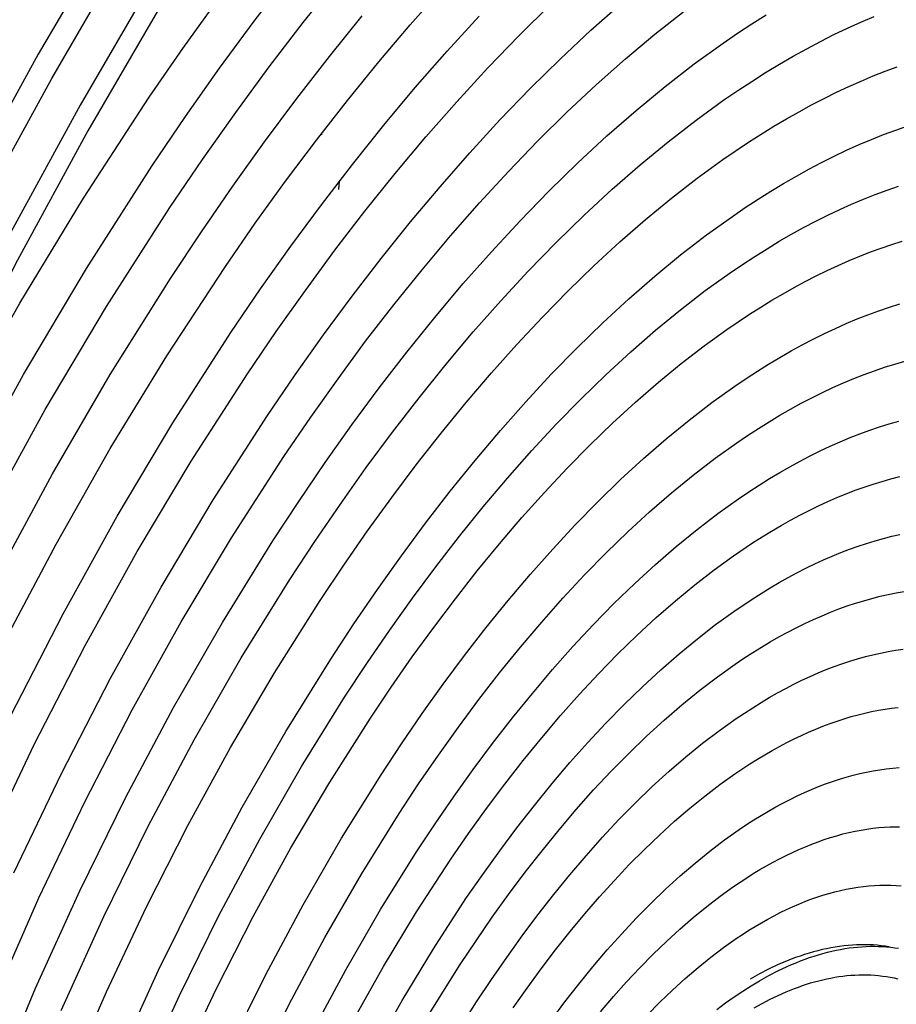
# Model space of a CAD drawing. Header units: millimetres. Extents: x -2637 to -1637, y 678 to 1678.
# Tile 76 of 256: x -2296 to -2273, y 1075 to 1101. Entities that reach past the tile are written whole.
import ezdxf

# ---------------------------------------------------------------- set-up
doc = ezdxf.new("R2010")
doc.units = ezdxf.units.MM
doc.layers.add('Make2D$B.SHOW mini', color=7, linetype='Continuous', true_color=0x000000)

msp = doc.modelspace()

# ---------------------------------------------------------------- linework, layer by layer
at = {"layer": 'Make2D$B.SHOW mini', "color": 18, "lineweight": -3, "true_color": 0x000000}
for points in [[(-2292.979, 1103.302), (-2295.021, 1099.834), (-2297.006, 1096.213), (-2298.924, 1092.458), (-2300.764, 1088.585), (-2302.517, 1084.614), (-2304.175, 1080.565), (-2305.731, 1076.46), (-2307.177, 1072.319), (-2308.509, 1068.164), (-2309.722, 1064.015), (-2310.815, 1059.892), (-2311.786, 1055.814), (-2312.634, 1051.799), (-2313.361, 1047.862), (-2313.968, 1044.019), (-2314.46, 1040.282), (-2314.839, 1036.661), (-2315.11, 1033.167), (-2315.278, 1029.806)], [(-2310.892, 1038.173), (-2310.723, 1041.304), (-2310.441, 1044.546), (-2310.044, 1047.883), (-2309.529, 1051.299), (-2308.897, 1054.777), (-2308.148, 1058.298), (-2307.286, 1061.843), (-2306.313, 1065.389), (-2305.235, 1068.918), (-2304.058, 1072.408), (-2302.79, 1075.839), (-2301.439, 1079.191), (-2300.015, 1082.448), (-2298.527, 1085.593), (-2296.985, 1088.61), (-2295.401, 1091.489), (-2293.762, 1094.251), (-2292.059, 1096.915), (-2291.185, 1098.205), (-2290.297, 1099.465), (-2289.397, 1100.691), (-2288.486, 1101.883)], [(-2309.908, 1038.816), (-2309.74, 1041.859), (-2309.464, 1045.008), (-2309.075, 1048.249), (-2308.573, 1051.567), (-2307.956, 1054.945), (-2307.227, 1058.364), (-2306.387, 1061.805), (-2305.441, 1065.248), (-2304.392, 1068.673), (-2303.248, 1072.06), (-2302.015, 1075.39), (-2300.702, 1078.643), (-2299.318, 1081.803), (-2297.872, 1084.854), (-2296.374, 1087.782), (-2294.835, 1090.574), (-2293.244, 1093.254), (-2291.589, 1095.838), (-2290.74, 1097.09), (-2289.878, 1098.312), (-2289.004, 1099.501), (-2288.119, 1100.657), (-2287.225, 1101.778)], [(-2292.077, 1101.684), (-2293.93, 1098.502), (-2295.732, 1095.197), (-2297.475, 1091.783), (-2299.152, 1088.274), (-2300.755, 1084.686), (-2302.279, 1081.034), (-2303.717, 1077.334), (-2305.064, 1073.602), (-2306.317, 1069.856), (-2307.473, 1066.11), (-2308.53, 1062.381), (-2309.485, 1058.682), (-2310.339, 1055.028), (-2311.092, 1051.432), (-2311.746, 1047.905), (-2312.301, 1044.457), (-2312.762, 1041.099), (-2313.13, 1037.837), (-2313.412, 1034.629), (-2313.613, 1031.434), (-2313.726, 1028.263), (-2313.751, 1025.13), (-2313.682, 1022.046)], [(-2296.015, 1096.739), (-2294.664, 1099.192), (-2293.292, 1101.567)], [(-2295.92, 1084.478), (-2294.555, 1087.065), (-2293.142, 1089.559), (-2291.671, 1091.976), (-2290.147, 1094.302), (-2289.367, 1095.426), (-2288.578, 1096.522), (-2287.778, 1097.589), (-2286.971, 1098.625), (-2286.155, 1099.629), (-2285.334, 1100.598), (-2284.507, 1101.532)], [(-2311.942, 1037.502), (-2311.78, 1040.604), (-2311.509, 1043.81), (-2311.13, 1047.106), (-2310.638, 1050.48), (-2310.035, 1053.913), (-2309.322, 1057.39), (-2308.499, 1060.891), (-2307.571, 1064.4), (-2306.542, 1067.895), (-2305.418, 1071.36), (-2304.204, 1074.775), (-2302.909, 1078.122), (-2301.541, 1081.385), (-2300.109, 1084.549), (-2298.621, 1087.6), (-2297.086, 1090.525), (-2295.497, 1093.345), (-2293.842, 1096.078), (-2292.128, 1098.709), (-2291.251, 1099.98), (-2290.363, 1101.22)], [(-2291.851, 1101.057), (-2293.728, 1097.83), (-2295.558, 1094.464), (-2297.335, 1090.966), (-2299.043, 1087.361), (-2300.67, 1083.68), (-2302.211, 1079.934), (-2303.662, 1076.133), (-2305.022, 1072.29), (-2306.285, 1068.413), (-2307.451, 1064.516), (-2308.516, 1060.607), (-2309.477, 1056.699), (-2310.333, 1052.802), (-2311.082, 1048.926), (-2311.72, 1045.083), (-2312.248, 1041.281), (-2312.663, 1037.532), (-2312.965, 1033.846), (-2313.152, 1030.231), (-2313.22, 1027.239), (-2313.206, 1024.338)], [(-2296.399, 1079.171), (-2295.121, 1081.853), (-2293.798, 1084.426), (-2292.439, 1086.879), (-2291.035, 1089.232), (-2289.574, 1091.503), (-2288.825, 1092.603), (-2288.064, 1093.676), (-2287.293, 1094.722), (-2286.512, 1095.737), (-2285.723, 1096.722), (-2284.926, 1097.673), (-2284.123, 1098.591), (-2283.314, 1099.472), (-2282.501, 1100.317), (-2281.685, 1101.123)], [(-2295.651, 1078.505), (-2294.415, 1081.096), (-2293.135, 1083.581), (-2291.821, 1085.95), (-2290.463, 1088.224), (-2289.051, 1090.418), (-2288.327, 1091.48), (-2287.591, 1092.517), (-2286.845, 1093.527), (-2286.09, 1094.508), (-2285.326, 1095.459), (-2284.556, 1096.378), (-2283.779, 1097.264), (-2282.997, 1098.116), (-2282.211, 1098.932), (-2281.422, 1099.711), (-2280.631, 1100.452), (-2279.84, 1101.154)], [(-2296.185, 1072.878), (-2295.089, 1075.499), (-2293.936, 1078.037), (-2292.736, 1080.479), (-2291.495, 1082.813), (-2290.224, 1085.031), (-2288.912, 1087.152), (-2288.237, 1088.183), (-2287.549, 1089.192), (-2286.85, 1090.177), (-2286.141, 1091.136), (-2285.422, 1092.068), (-2284.695, 1092.972), (-2283.961, 1093.845), (-2283.22, 1094.685), (-2282.473, 1095.493), (-2281.723, 1096.266), (-2280.969, 1097.003), (-2280.213, 1097.704), (-2279.456, 1098.366), (-2278.7, 1098.99), (-2277.944, 1099.574), (-2277.191, 1100.119), (-2276.816, 1100.375), (-2276.442, 1100.622), (-2276.068, 1100.858)], [(-2296.143, 1075.27), (-2294.999, 1077.86), (-2293.805, 1080.359), (-2292.569, 1082.757), (-2291.299, 1085.042), (-2289.988, 1087.235), (-2288.624, 1089.351), (-2287.925, 1090.376), (-2287.214, 1091.376), (-2286.494, 1092.351), (-2285.764, 1093.297), (-2285.027, 1094.215), (-2284.283, 1095.101), (-2283.532, 1095.956), (-2282.777, 1096.778), (-2282.018, 1097.565), (-2281.256, 1098.316), (-2280.492, 1099.031), (-2279.727, 1099.708), (-2278.963, 1100.347), (-2278.2, 1100.947)], [(-2296.105, 1086.205), (-2294.649, 1088.897), (-2293.144, 1091.486), (-2291.577, 1093.989), (-2290.772, 1095.203), (-2289.955, 1096.389), (-2289.126, 1097.547), (-2288.287, 1098.674), (-2287.438, 1099.768), (-2286.581, 1100.827)], [(-2295.738, 1082.592), (-2294.371, 1085.254), (-2292.966, 1087.793), (-2291.515, 1090.228), (-2290.006, 1092.578), (-2289.231, 1093.716), (-2288.445, 1094.826), (-2287.648, 1095.908), (-2286.841, 1096.959), (-2286.025, 1097.978), (-2285.202, 1098.962), (-2284.371, 1099.911), (-2283.536, 1100.823)], [(-2294.423, 1074.924), (-2293.312, 1077.369), (-2292.154, 1079.721), (-2290.958, 1081.97), (-2289.732, 1084.106), (-2288.467, 1086.148), (-2287.816, 1087.141), (-2287.153, 1088.113), (-2286.479, 1089.062), (-2285.796, 1089.986), (-2285.103, 1090.883), (-2284.402, 1091.753), (-2283.694, 1092.594), (-2282.979, 1093.404), (-2282.26, 1094.182), (-2281.536, 1094.927), (-2280.809, 1095.637), (-2280.08, 1096.311), (-2279.35, 1096.949), (-2278.621, 1097.55), (-2277.892, 1098.113), (-2277.166, 1098.637), (-2276.804, 1098.884), (-2276.443, 1099.122), (-2276.083, 1099.349), (-2275.724, 1099.567), (-2275.367, 1099.774), (-2275.011, 1099.972), (-2274.656, 1100.16), (-2274.304, 1100.338), (-2273.953, 1100.505), (-2273.604, 1100.663), (-2273.257, 1100.811)], [(-2294.238, 1073.124), (-2293.241, 1075.409), (-2292.2, 1077.618), (-2291.122, 1079.741), (-2290.015, 1081.769), (-2288.87, 1083.719), (-2287.678, 1085.604), (-2287.066, 1086.518), (-2286.445, 1087.413), (-2285.815, 1088.285), (-2285.176, 1089.134), (-2284.531, 1089.958), (-2283.879, 1090.756), (-2283.221, 1091.527), (-2282.558, 1092.27), (-2281.892, 1092.983), (-2281.222, 1093.667), (-2280.551, 1094.319), (-2279.878, 1094.939), (-2279.205, 1095.526), (-2278.533, 1096.08), (-2277.862, 1096.599), (-2277.194, 1097.085), (-2276.529, 1097.536), (-2276.198, 1097.748), (-2275.868, 1097.951), (-2275.539, 1098.146), (-2275.212, 1098.332), (-2274.886, 1098.509), (-2274.562, 1098.677), (-2274.239, 1098.837), (-2273.918, 1098.988), (-2273.599, 1099.129), (-2273.282, 1099.263), (-2272.967, 1099.387), (-2272.654, 1099.503)], [(-2292.914, 1073.711), (-2291.885, 1075.968), (-2290.813, 1078.14), (-2289.706, 1080.216), (-2288.572, 1082.188), (-2287.403, 1084.074), (-2286.8, 1084.99), (-2286.187, 1085.888), (-2285.564, 1086.763), (-2284.932, 1087.617), (-2284.291, 1088.446), (-2283.642, 1089.249), (-2282.987, 1090.025), (-2282.326, 1090.773), (-2281.661, 1091.492), (-2280.991, 1092.179), (-2280.319, 1092.835), (-2279.644, 1093.458), (-2278.969, 1094.047), (-2278.294, 1094.602), (-2277.619, 1095.121), (-2276.947, 1095.605), (-2276.612, 1095.833), (-2276.278, 1096.052), (-2275.945, 1096.262), (-2275.613, 1096.463), (-2275.282, 1096.654), (-2274.953, 1096.837), (-2274.625, 1097.01), (-2274.299, 1097.173), (-2273.974, 1097.328), (-2273.651, 1097.473), (-2273.33, 1097.609), (-2273.011, 1097.736), (-2272.693, 1097.853), (-2272.379, 1097.962)], [(-2287.644, 1097.765), (-2287.645, 1097.732)], [(-2292.329, 1073.149), (-2291.341, 1075.313), (-2290.313, 1077.395), (-2289.251, 1079.385), (-2288.163, 1081.274), (-2287.041, 1083.082), (-2286.463, 1083.96), (-2285.874, 1084.82), (-2285.276, 1085.66), (-2284.67, 1086.478), (-2284.055, 1087.272), (-2283.432, 1088.042), (-2282.804, 1088.786), (-2282.169, 1089.504), (-2281.531, 1090.192), (-2280.888, 1090.851), (-2280.242, 1091.48), (-2279.595, 1092.077), (-2278.947, 1092.642), (-2278.299, 1093.173), (-2277.652, 1093.671), (-2277.006, 1094.135), (-2276.685, 1094.353), (-2276.364, 1094.563), (-2276.044, 1094.764), (-2275.726, 1094.957), (-2275.408, 1095.14), (-2275.092, 1095.315), (-2274.777, 1095.48), (-2274.463, 1095.637), (-2274.152, 1095.785), (-2273.842, 1095.924), (-2273.533, 1096.054), (-2273.227, 1096.175), (-2272.922, 1096.288), (-2272.62, 1096.391)], [(-2287.191, 1096.304), (-2287.178, 1096.525)], [(-2291.294, 1073.546), (-2290.373, 1075.495), (-2289.419, 1077.366), (-2288.439, 1079.154), (-2287.425, 1080.873), (-2286.371, 1082.536), (-2285.83, 1083.342), (-2285.28, 1084.131), (-2284.723, 1084.9), (-2284.158, 1085.648), (-2283.587, 1086.375), (-2283.01, 1087.079), (-2282.427, 1087.759), (-2281.841, 1088.414), (-2281.251, 1089.043), (-2280.659, 1089.646), (-2280.064, 1090.22), (-2279.469, 1090.767), (-2278.873, 1091.284), (-2278.278, 1091.772), (-2277.684, 1092.23), (-2277.092, 1092.658), (-2276.503, 1093.054), (-2276.21, 1093.241), (-2275.918, 1093.42), (-2275.627, 1093.591), (-2275.337, 1093.755), (-2275.049, 1093.91), (-2274.762, 1094.058), (-2274.476, 1094.198), (-2274.192, 1094.33), (-2273.909, 1094.455), (-2273.628, 1094.571), (-2273.349, 1094.68), (-2273.072, 1094.781), (-2272.796, 1094.875), (-2272.523, 1094.961)], [(-2290.036, 1073.95), (-2289.092, 1075.856), (-2288.118, 1077.677), (-2287.12, 1079.407), (-2286.091, 1081.061), (-2285.561, 1081.866), (-2285.021, 1082.653), (-2284.473, 1083.421), (-2283.917, 1084.17), (-2283.353, 1084.897), (-2282.782, 1085.603), (-2282.205, 1086.284), (-2281.623, 1086.94), (-2281.037, 1087.571), (-2280.448, 1088.174), (-2279.856, 1088.75), (-2279.262, 1089.297), (-2278.667, 1089.814), (-2278.072, 1090.3), (-2277.479, 1090.756), (-2276.886, 1091.18), (-2276.591, 1091.38), (-2276.297, 1091.572), (-2276.004, 1091.756), (-2275.711, 1091.932), (-2275.42, 1092.1), (-2275.129, 1092.259), (-2274.84, 1092.411), (-2274.553, 1092.554), (-2274.266, 1092.689), (-2273.982, 1092.816), (-2273.699, 1092.935), (-2273.417, 1093.045), (-2273.138, 1093.148), (-2272.86, 1093.242), (-2272.585, 1093.328)], [(-2289.39, 1073.269), (-2288.489, 1075.087), (-2287.559, 1076.825), (-2286.606, 1078.475), (-2285.623, 1080.054), (-2285.117, 1080.821), (-2284.602, 1081.572), (-2284.078, 1082.305), (-2283.547, 1083.02), (-2283.008, 1083.714), (-2282.463, 1084.387), (-2281.912, 1085.037), (-2281.357, 1085.663), (-2280.797, 1086.265), (-2280.234, 1086.841), (-2279.668, 1087.39), (-2279.101, 1087.912), (-2278.533, 1088.405), (-2277.965, 1088.869), (-2277.398, 1089.304), (-2276.832, 1089.708), (-2276.55, 1089.899), (-2276.269, 1090.082), (-2275.988, 1090.258), (-2275.709, 1090.426), (-2275.431, 1090.586), (-2275.153, 1090.738), (-2274.877, 1090.882), (-2274.602, 1091.019), (-2274.329, 1091.148), (-2274.057, 1091.268), (-2273.787, 1091.382), (-2273.518, 1091.487), (-2273.251, 1091.585), (-2272.986, 1091.674), (-2272.722, 1091.756), (-2272.461, 1091.831)], [(-2287.9, 1074.325), (-2287.013, 1075.98), (-2286.104, 1077.552), (-2285.168, 1079.055), (-2284.685, 1079.786), (-2284.194, 1080.501), (-2283.695, 1081.199), (-2283.188, 1081.88), (-2282.675, 1082.541), (-2282.155, 1083.182), (-2281.63, 1083.801), (-2281.101, 1084.398), (-2280.567, 1084.971), (-2280.03, 1085.519), (-2279.491, 1086.042), (-2278.95, 1086.539), (-2278.408, 1087.009), (-2277.867, 1087.451), (-2277.326, 1087.865), (-2276.786, 1088.251), (-2276.518, 1088.432), (-2276.249, 1088.607), (-2275.982, 1088.774), (-2275.716, 1088.934), (-2275.45, 1089.086), (-2275.186, 1089.231), (-2274.922, 1089.368), (-2274.66, 1089.498), (-2274.399, 1089.621), (-2274.14, 1089.736), (-2273.882, 1089.843), (-2273.626, 1089.943), (-2273.371, 1090.036), (-2273.118, 1090.121), (-2272.867, 1090.199), (-2272.618, 1090.27)], [(-2286.863, 1074.582), (-2286.029, 1076.066), (-2285.168, 1077.491), (-2284.273, 1078.865), (-2283.814, 1079.531), (-2283.347, 1080.181), (-2282.874, 1080.814), (-2282.395, 1081.43), (-2281.911, 1082.026), (-2281.422, 1082.603), (-2280.929, 1083.158), (-2280.433, 1083.692), (-2279.934, 1084.204), (-2279.432, 1084.692), (-2278.93, 1085.156), (-2278.427, 1085.596), (-2277.924, 1086.01), (-2277.422, 1086.399), (-2276.922, 1086.762), (-2276.423, 1087.099), (-2276.175, 1087.257), (-2275.928, 1087.409), (-2275.681, 1087.554), (-2275.436, 1087.692), (-2275.191, 1087.823), (-2274.948, 1087.948), (-2274.706, 1088.066), (-2274.465, 1088.177), (-2274.225, 1088.282), (-2273.987, 1088.38), (-2273.751, 1088.471), (-2273.516, 1088.555), (-2273.282, 1088.633), (-2273.05, 1088.704), (-2272.82, 1088.769), (-2272.592, 1088.827)], [(-2286.339, 1073.776), (-2285.548, 1075.183), (-2284.732, 1076.532), (-2283.882, 1077.835), (-2283.447, 1078.466), (-2283.004, 1079.082), (-2282.556, 1079.682), (-2282.101, 1080.265), (-2281.642, 1080.83), (-2281.178, 1081.377), (-2280.71, 1081.903), (-2280.239, 1082.409), (-2279.766, 1082.894), (-2279.29, 1083.356), (-2278.814, 1083.796), (-2278.336, 1084.213), (-2277.859, 1084.606), (-2277.383, 1084.974), (-2276.908, 1085.318), (-2276.435, 1085.637), (-2276.2, 1085.787), (-2275.965, 1085.93), (-2275.731, 1086.068), (-2275.498, 1086.199), (-2275.266, 1086.323), (-2275.035, 1086.441), (-2274.805, 1086.553), (-2274.577, 1086.658), (-2274.349, 1086.757), (-2274.123, 1086.85), (-2273.899, 1086.936), (-2273.676, 1087.016), (-2273.454, 1087.089), (-2273.234, 1087.157), (-2273.016, 1087.218), (-2272.799, 1087.272), (-2272.585, 1087.321)], [(-2284.829, 1074.84), (-2284.03, 1076.119), (-2283.619, 1076.74), (-2283.2, 1077.349), (-2282.774, 1077.943), (-2282.341, 1078.522), (-2281.903, 1079.084), (-2281.46, 1079.63), (-2281.012, 1080.157), (-2280.56, 1080.665), (-2280.104, 1081.152), (-2279.646, 1081.619), (-2279.185, 1082.064), (-2278.724, 1082.487), (-2278.261, 1082.887), (-2277.798, 1083.263), (-2277.336, 1083.615), (-2276.876, 1083.943), (-2276.646, 1084.097), (-2276.417, 1084.246), (-2276.188, 1084.388), (-2275.961, 1084.523), (-2275.734, 1084.653), (-2275.508, 1084.776), (-2275.283, 1084.892), (-2275.059, 1085.003), (-2274.836, 1085.106), (-2274.614, 1085.204), (-2274.394, 1085.295), (-2274.175, 1085.38), (-2273.957, 1085.458), (-2273.741, 1085.53), (-2273.526, 1085.596), (-2273.313, 1085.656), (-2273.102, 1085.709), (-2272.892, 1085.756), (-2272.684, 1085.797), (-2272.478, 1085.832)], [(-2284.36, 1073.938), (-2283.606, 1075.144), (-2283.217, 1075.73), (-2282.822, 1076.304), (-2282.42, 1076.864), (-2282.012, 1077.411), (-2281.598, 1077.941), (-2281.179, 1078.456), (-2280.756, 1078.953), (-2280.329, 1079.432), (-2279.899, 1079.892), (-2279.467, 1080.332), (-2279.032, 1080.752), (-2278.596, 1081.151), (-2278.159, 1081.528), (-2277.722, 1081.883), (-2277.286, 1082.215), (-2276.851, 1082.524), (-2276.634, 1082.67), (-2276.418, 1082.809), (-2276.202, 1082.943), (-2275.987, 1083.071), (-2275.772, 1083.193), (-2275.559, 1083.309), (-2275.347, 1083.419), (-2275.135, 1083.523), (-2274.925, 1083.621), (-2274.715, 1083.713), (-2274.507, 1083.799), (-2274.3, 1083.878), (-2274.095, 1083.952), (-2273.89, 1084.02), (-2273.688, 1084.082), (-2273.486, 1084.138), (-2273.287, 1084.188), (-2273.089, 1084.232), (-2272.893, 1084.271), (-2272.698, 1084.303), (-2272.505, 1084.33)], [(-2282.653, 1074.99), (-2282.291, 1075.506), (-2281.923, 1076.01), (-2281.55, 1076.5), (-2281.173, 1076.976), (-2280.792, 1077.436), (-2280.407, 1077.882), (-2280.02, 1078.31), (-2279.63, 1078.722), (-2279.239, 1079.116), (-2278.846, 1079.492), (-2278.452, 1079.85), (-2278.058, 1080.188), (-2277.665, 1080.507), (-2277.272, 1080.806), (-2276.881, 1081.085), (-2276.491, 1081.343), (-2276.297, 1081.465), (-2276.104, 1081.581), (-2275.912, 1081.692), (-2275.72, 1081.798), (-2275.529, 1081.899), (-2275.339, 1081.995), (-2275.15, 1082.085), (-2274.962, 1082.171), (-2274.774, 1082.251), (-2274.589, 1082.326), (-2274.404, 1082.396), (-2274.22, 1082.461), (-2274.038, 1082.52), (-2273.857, 1082.575), (-2273.677, 1082.624), (-2273.499, 1082.669), (-2273.323, 1082.708), (-2273.147, 1082.743), (-2272.974, 1082.772), (-2272.801, 1082.797), (-2272.631, 1082.817)], [(-2281.668, 1074.665), (-2281.309, 1075.144), (-2280.946, 1075.61), (-2280.577, 1076.062), (-2280.205, 1076.499), (-2279.829, 1076.92), (-2279.451, 1077.324), (-2279.07, 1077.711), (-2278.688, 1078.08), (-2278.304, 1078.43), (-2277.919, 1078.761), (-2277.535, 1079.073), (-2277.151, 1079.365), (-2276.768, 1079.636), (-2276.577, 1079.764), (-2276.386, 1079.887), (-2276.196, 1080.004), (-2276.007, 1080.116), (-2275.818, 1080.223), (-2275.631, 1080.325), (-2275.443, 1080.421), (-2275.257, 1080.513), (-2275.072, 1080.598), (-2274.887, 1080.679), (-2274.704, 1080.754), (-2274.522, 1080.824), (-2274.341, 1080.889), (-2274.161, 1080.948), (-2273.983, 1081.002), (-2273.805, 1081.051), (-2273.63, 1081.094), (-2273.455, 1081.133), (-2273.282, 1081.166), (-2273.111, 1081.194), (-2272.941, 1081.217), (-2272.773, 1081.236), (-2272.607, 1081.249)], [(-2280.381, 1074.885), (-2280.042, 1075.282), (-2279.7, 1075.665), (-2279.356, 1076.033), (-2279.01, 1076.386), (-2278.662, 1076.722), (-2278.314, 1077.042), (-2277.965, 1077.344), (-2277.616, 1077.63), (-2277.267, 1077.897), (-2276.92, 1078.147), (-2276.574, 1078.378), (-2276.402, 1078.487), (-2276.23, 1078.591), (-2276.059, 1078.69), (-2275.888, 1078.785), (-2275.718, 1078.875), (-2275.549, 1078.96), (-2275.381, 1079.041), (-2275.214, 1079.117), (-2275.047, 1079.188), (-2274.882, 1079.255), (-2274.717, 1079.317), (-2274.554, 1079.374), (-2274.392, 1079.427), (-2274.231, 1079.475), (-2274.071, 1079.519), (-2273.912, 1079.558), (-2273.755, 1079.592), (-2273.599, 1079.622), (-2273.444, 1079.647), (-2273.291, 1079.668), (-2273.139, 1079.685), (-2272.989, 1079.697), (-2272.84, 1079.705), (-2272.693, 1079.709)], [(-2272.693, 1079.709), (-2272.598, 1079.709)], [(-2279.164, 1074.801), (-2278.835, 1075.135), (-2278.504, 1075.453), (-2278.173, 1075.755), (-2277.84, 1076.04), (-2277.508, 1076.309), (-2277.176, 1076.56), (-2276.845, 1076.794), (-2276.68, 1076.904), (-2276.516, 1077.01), (-2276.351, 1077.111), (-2276.188, 1077.208), (-2276.025, 1077.3), (-2275.862, 1077.388), (-2275.7, 1077.471), (-2275.539, 1077.549), (-2275.379, 1077.623), (-2275.22, 1077.692), (-2275.061, 1077.757), (-2274.904, 1077.817), (-2274.747, 1077.872), (-2274.592, 1077.923), (-2274.437, 1077.97), (-2274.284, 1078.011), (-2274.132, 1078.049), (-2273.981, 1078.082), (-2273.832, 1078.11), (-2273.684, 1078.134), (-2273.537, 1078.153), (-2273.391, 1078.169), (-2273.247, 1078.179), (-2273.105, 1078.186), (-2272.964, 1078.188), (-2272.824, 1078.187), (-2272.687, 1078.181), (-2272.55, 1078.17)], [(-2272.868, 1076.582), (-2272.971, 1076.598), (-2273.074, 1076.61), (-2273.179, 1076.62), (-2273.285, 1076.628), (-2273.391, 1076.633), (-2273.498, 1076.635), (-2273.606, 1076.634), (-2273.714, 1076.631), (-2273.824, 1076.625), (-2273.934, 1076.616), (-2274.044, 1076.604), (-2274.156, 1076.59), (-2274.268, 1076.573), (-2274.381, 1076.554), (-2274.494, 1076.531), (-2274.608, 1076.506), (-2274.722, 1076.478), (-2274.837, 1076.448), (-2274.952, 1076.414), (-2275.068, 1076.378), (-2275.184, 1076.34), (-2275.301, 1076.299), (-2275.418, 1076.255), (-2275.535, 1076.208), (-2275.653, 1076.159), (-2275.77, 1076.107), (-2276.007, 1075.995), (-2276.245, 1075.873), (-2276.483, 1075.74)], [(-2276.238, 1075.698), (-2276, 1075.831), (-2275.762, 1075.953), (-2275.525, 1076.065), (-2275.407, 1076.117), (-2275.289, 1076.167), (-2275.172, 1076.213), (-2275.055, 1076.257), (-2274.938, 1076.299), (-2274.822, 1076.338), (-2274.706, 1076.374), (-2274.59, 1076.407), (-2274.475, 1076.437), (-2274.361, 1076.465), (-2274.247, 1076.49), (-2274.134, 1076.513), (-2274.021, 1076.533), (-2273.909, 1076.55), (-2273.797, 1076.564), (-2273.686, 1076.575), (-2273.576, 1076.584), (-2273.467, 1076.59), (-2273.358, 1076.594), (-2273.25, 1076.594), (-2273.143, 1076.592), (-2273.036, 1076.588), (-2272.931, 1076.58), (-2272.826, 1076.57), (-2272.722, 1076.557), (-2272.619, 1076.542)], [(-2276.38, 1074.988), (-2276.173, 1075.104), (-2275.964, 1075.213), (-2275.754, 1075.314), (-2275.544, 1075.408), (-2275.333, 1075.493), (-2275.228, 1075.532), (-2275.122, 1075.57), (-2275.017, 1075.605), (-2274.911, 1075.638), (-2274.806, 1075.668), (-2274.7, 1075.697), (-2274.595, 1075.723), (-2274.489, 1075.746), (-2274.384, 1075.768), (-2274.279, 1075.787), (-2274.174, 1075.804), (-2274.069, 1075.818), (-2273.965, 1075.829), (-2273.861, 1075.839), (-2273.757, 1075.845), (-2273.653, 1075.849), (-2273.55, 1075.851), (-2273.447, 1075.85), (-2273.344, 1075.847), (-2273.242, 1075.84), (-2273.14, 1075.832), (-2273.039, 1075.82), (-2272.938, 1075.806), (-2272.838, 1075.789), (-2272.738, 1075.77), (-2272.639, 1075.748)], [(-2277.353, 1074.95), (-2277.125, 1075.12), (-2276.9, 1075.279), (-2276.677, 1075.429), (-2276.456, 1075.568), (-2276.238, 1075.698)]]:
    msp.add_lwpolyline(points, dxfattribs=at)

doc.saveas('drawing.dxf')
